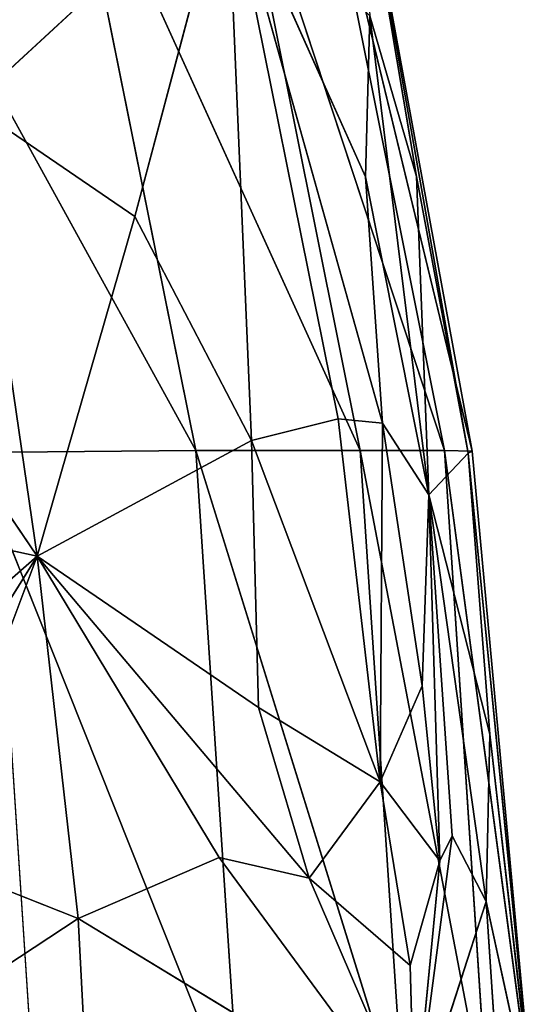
# Model space of a CAD drawing. Extents: x -51.9 to 0, y 0 to 35.3.
# Tile 102 of 117: x -1.8 to 0, y 18.1 to 21.4. Entities that reach past the tile are written whole.
import ezdxf

# ---------------------------------------------------------------- set-up
doc = ezdxf.new("R2010")
doc.units = 0
doc.header["$LTSCALE"] = 2.54
doc.layers.get('0').update_dxf_attribs({"color": 13, "linetype": 'CONTINUOUS'})

# ---------------------------------------------------------------- blocks, each defined once
blk = doc.blocks.new('GRUPUJ_2')
at = {"color": 0}
blk.add_line((14.4852, 0), (12.6107, 0.1234), dxfattribs=at)
mesh = blk.add_polyface(dxfattribs=at)
corners = [(14.4852, 0.2267, 1.7929), (14.4852, 0), (12.6107, 0.1234)]
mesh.append_faces([[corners[k] for k in face] for face in [(0, 1, 2)]], dxfattribs={"color": 0})
blk = doc.blocks.new('GRUPUJ_3')
at = {"color": 0}
for p, q in [((16.9751, 1.5603), (17.6729, 2.6225, 0.0052)), ((16.9751, 1.5603), (17.6729, 2.6225, 0.0052)), ((15.5503, 2.5559), (15.7363, 1.7009)), ((15.5503, 2.5559), (15.7363, 1.7009)), ((13.1774, 2.3687, 10.6714), (15.3759, 1.1578, 8.0286)), ((13.1774, 2.3687, 10.6714), (15.3759, 1.1578, 8.0286)), ((16.8362, 2.3866), (15.7363, 1.7009)), ((16.8362, 2.3866), (15.7363, 1.7009)), ((14.7848, 2.3489), (15.7363, 1.7009)), ((14.7848, 2.3489), (15.7363, 1.7009)), ((16.3055, 2.3507), (15.7363, 1.7009)), ((16.3055, 2.3507), (15.7363, 1.7009)), ((16.766, 2.088), (15.7363, 1.7009)), ((16.766, 2.088), (15.7363, 1.7009)), ((16.9751, 1.5603), (16.766, 2.088)), ((16.9751, 1.5603), (16.766, 2.088)), ((14.1941, 1.9265), (13.3869, 1.0503, 0.0074)), ((14.1941, 1.9265), (13.3869, 1.0503, 0.0074)), ((14.1941, 1.9265), (14.5756, 1.3664)), ((14.1941, 1.9265), (15.7363, 1.7009)), ((14.1941, 1.9265), (14.5756, 1.3664)), ((14.1941, 1.9265), (15.7363, 1.7009)), ((15.3821, 1.9203, 10.6714), (15.3759, 1.1578, 8.0286)), ((15.3821, 1.9203, 10.6714), (15.3759, 1.1578, 8.0286)), ((15.3821, 1.9203, 10.6714), (17.6729, 1.0065, 8.0286)), ((15.3821, 1.9203, 10.6714), (17.6729, 1.0065, 8.0286)), ((14.5756, 1.3664), (15.7363, 1.7009)), ((14.5756, 1.3664), (15.7363, 1.7009)), ((15.3411, 0.9675), (15.7363, 1.7009)), ((15.3411, 0.9675), (15.7363, 1.7009)), ((16.766, 1.0781), (15.7363, 1.7009)), ((16.9751, 1.5603), (15.7363, 1.7009)), ((16.9751, 1.5603), (15.7363, 1.7009)), ((16.766, 1.0781), (15.7363, 1.7009)), ((16.8362, 0.7706), (15.7363, 1.7009)), ((15.7363, 1.7009), (16.2533, 0.9436)), ((16.8362, 0.7706), (15.7363, 1.7009)), ((15.7363, 1.7009), (16.2533, 0.9436)), ((13.1555, 1.6062, 8.0286), (15.3759, 1.1578, 8.0286)), ((13.1555, 1.6062, 8.0286), (15.3759, 1.1578, 8.0286)), ((13.1555, 1.6062, 8.0286), (15.3759, 0.5953, 5.3857)), ((13.1555, 1.6062, 8.0286), (15.3759, 0.5953, 5.3857)), ((16.766, 1.0781), (16.9751, 1.5603)), ((16.766, 1.0781), (16.9751, 1.5603)), ((16.9751, 1.5603), (17.6729, 0.4098, 0.0052)), ((17.6729, 1.524), (16.9751, 1.5603)), ((16.9751, 1.5603), (17.6729, 0.4098, 0.0052)), ((17.6729, 1.524), (16.9751, 1.5603)), ((13.3869, 1.0503, 0.0074), (14.5756, 1.3664)), ((13.3869, 1.0503, 0.0074), (14.5756, 1.3664)), ((14.5756, 1.3664), (15.3411, 0.9675)), ((14.5756, 1.3664), (15.3411, 0.9675)), ((17.6729, 1.0065, 8.0286), (15.3759, 1.1578, 8.0286)), ((15.3759, 1.1578, 8.0286), (17.6729, 0.444, 5.3857)), ((15.3759, 1.1578, 8.0286), (15.3759, 0.5953, 5.3857)), ((15.3759, 1.1578, 8.0286), (17.6729, 0.444, 5.3857)), ((17.6729, 1.0065, 8.0286), (15.3759, 1.1578, 8.0286)), ((15.3759, 1.1578, 8.0286), (15.3759, 0.5953, 5.3857)), ((17.6729, 0.4098, 0.0052), (16.766, 1.0781)), ((16.766, 1.0781), (16.8362, 0.7706)), ((16.766, 1.0781), (16.8362, 0.7706)), ((17.6729, 0.4098, 0.0052), (16.766, 1.0781)), ((13.143, 1.0437, 5.3857), (15.3759, 0.3078, 2.7429)), ((15.3759, 0.5953, 5.3857), (13.143, 1.0437, 5.3857)), ((13.143, 1.0437, 5.3857), (15.3759, 0.3078, 2.7429)), ((15.3759, 0.5953, 5.3857), (13.143, 1.0437, 5.3857)), ((13.3869, 1.0503, 0.0074), (14.4406, 0.5777, 0.0294)), ((15.2668, 0.671, 0.0042), (13.3869, 1.0503, 0.0074)), ((15.2822, 0.5197, 0.0168), (13.3869, 1.0503, 0.0074)), ((13.3869, 1.0503, 0.0074), (14.4406, 0.5777, 0.0294)), ((15.2822, 0.5197, 0.0168), (13.3869, 1.0503, 0.0074)), ((15.2668, 0.671, 0.0042), (13.3869, 1.0503, 0.0074)), ((15.3411, 0.9675), (13.3869, 1.0503, 0.0074)), ((15.3411, 0.9675), (13.3869, 1.0503, 0.0074)), ((15.2668, 0.671, 0.0042), (15.3411, 0.9675)), ((15.2668, 0.671, 0.0042), (15.3411, 0.9675)), ((15.3411, 0.9675), (16.508, 0.5272, 0.0053)), ((15.3411, 0.9675), (16.2533, 0.9436)), ((15.3411, 0.9675), (16.2533, 0.9436)), ((15.3411, 0.9675), (16.508, 0.5272, 0.0053)), ((16.2533, 0.9436), (16.508, 0.5272, 0.0053)), ((16.2533, 0.9436), (16.8362, 0.7706)), ((16.2533, 0.9436), (16.8362, 0.7706)), ((16.2533, 0.9436), (16.508, 0.5272, 0.0053)), ((13.1305, 0.7562, 2.7429), (15.3759, 0.3078, 2.7429)), ((13.1305, 0.7562, 2.7429), (15.3781, 0.2123, 0.7566)), ((13.1305, 0.7562, 2.7429), (15.3759, 0.3078, 2.7429)), ((13.1305, 0.7562, 2.7429), (15.3781, 0.2123, 0.7566)), ((16.8362, 0.7706), (16.508, 0.5272, 0.0053)), ((16.8362, 0.7706), (16.508, 0.5272, 0.0053)), ((16.8362, 0.7706), (17.1356, 0.425, 0.0042)), ((16.8362, 0.7706), (17.1356, 0.425, 0.0042)), ((16.8362, 0.7706), (17.6729, 0.4098, 0.0052)), ((16.8362, 0.7706), (17.6729, 0.4098, 0.0052)), ((15.2668, 0.671, 0.0042), (15.2822, 0.5197, 0.0168)), ((15.2668, 0.671, 0.0042), (15.2822, 0.5197, 0.0168)), ((16.508, 0.5272, 0.0053), (15.2668, 0.671, 0.0042)), ((16.508, 0.5272, 0.0053), (15.2668, 0.671, 0.0042)), ((15.3781, 0.2123, 0.7566), (13.2392, 0.6045, 0.5122)), ((13.2392, 0.6045, 0.5122), (14.4391, 0.4027, 0.0711)), ((13.2392, 0.6045, 0.5122), (14.4391, 0.4027, 0.0711)), ((15.3848, 0.2259, 0.0835), (13.2392, 0.6045, 0.5122)), ((15.3781, 0.2123, 0.7566), (13.2392, 0.6045, 0.5122)), ((15.3848, 0.2259, 0.0835), (13.2392, 0.6045, 0.5122)), ((14.4406, 0.5777, 0.0294), (13.8898, 0.5628, 0.0502)), ((14.4406, 0.5777, 0.0294), (13.8898, 0.5628, 0.0502)), ((14.4406, 0.5777, 0.0294), (15.5264, 0.3606, 0.047)), ((15.2822, 0.5197, 0.0168), (14.4406, 0.5777, 0.0294)), ((15.2822, 0.5197, 0.0168), (14.4406, 0.5777, 0.0294)), ((14.4406, 0.5777, 0.0294), (15.5264, 0.3606, 0.047)), ((17.6729, 0.444, 5.3857), (15.3759, 0.5953, 5.3857)), ((15.3759, 0.5953, 5.3857), (17.6729, 0.1565, 2.7429)), ((15.3759, 0.5953, 5.3857), (15.3759, 0.3078, 2.7429)), ((15.3759, 0.5953, 5.3857), (17.6729, 0.1565, 2.7429)), ((15.3759, 0.5953, 5.3857), (15.3759, 0.3078, 2.7429)), ((17.6729, 0.444, 5.3857), (15.3759, 0.5953, 5.3857)), ((13.8898, 0.5628, 0.0502), (14.4391, 0.4027, 0.0711)), ((13.8898, 0.5628, 0.0502), (14.4391, 0.4027, 0.0711)), ((13.8898, 0.5628, 0.0502), (15.5264, 0.3606, 0.047)), ((13.8898, 0.5628, 0.0502), (15.5264, 0.3606, 0.047)), ((15.2822, 0.5197, 0.0168), (16.508, 0.5272, 0.0053)), ((15.2822, 0.5197, 0.0168), (16.508, 0.5272, 0.0053)), ((15.2822, 0.5197, 0.0168), (15.5264, 0.3606, 0.047)), ((16.1796, 0.3838, 0.0211), (15.2822, 0.5197, 0.0168)), ((16.1796, 0.3838, 0.0211), (15.2822, 0.5197, 0.0168)), ((15.2822, 0.5197, 0.0168), (15.5264, 0.3606, 0.047)), ((16.508, 0.5272, 0.0053), (16.1796, 0.3838, 0.0211)), ((16.508, 0.5272, 0.0053), (16.1796, 0.3838, 0.0211)), ((17.1356, 0.425, 0.0042), (16.508, 0.5272, 0.0053)), ((17.1356, 0.425, 0.0042), (16.508, 0.5272, 0.0053)), ((16.7773, 0.3228, 0.0168), (16.508, 0.5272, 0.0053)), ((16.7773, 0.3228, 0.0168), (16.508, 0.5272, 0.0053)), ((17.6729, 0.4098, 0.0052), (16.6923, 0.2813, 0.0294)), ((17.6729, 0.4098, 0.0052), (16.6923, 0.2813, 0.0294)), ((17.1356, 0.425, 0.0042), (16.7773, 0.3228, 0.0168)), ((17.1356, 0.425, 0.0042), (16.7773, 0.3228, 0.0168)), ((16.7773, 0.3228, 0.0168), (17.6729, 0.4098, 0.0052)), ((16.7773, 0.3228, 0.0168), (17.6729, 0.4098, 0.0052)), ((16.9162, 0.1644, 0.0502), (17.6729, 0.4098, 0.0052)), ((16.9162, 0.1644, 0.0502), (17.6729, 0.4098, 0.0052)), ((17.6729, 0.4098, 0.0052), (17.1356, 0.425, 0.0042)), ((17.6729, 0.4098, 0.0052), (17.1356, 0.425, 0.0042)), ((14.4391, 0.4027, 0.0711), (15.5264, 0.3606, 0.047)), ((14.4391, 0.4027, 0.0711), (15.3848, 0.2259, 0.0835)), ((14.4391, 0.4027, 0.0711), (15.5264, 0.3606, 0.047)), ((14.4391, 0.4027, 0.0711), (15.3848, 0.2259, 0.0835)), ((16.1796, 0.3838, 0.0211), (15.5264, 0.3606, 0.047)), ((16.1796, 0.3838, 0.0211), (15.5264, 0.3606, 0.047)), ((16.7773, 0.3228, 0.0168), (16.1796, 0.3838, 0.0211)), ((16.7773, 0.3228, 0.0168), (16.1796, 0.3838, 0.0211)), ((15.3848, 0.2259, 0.0835), (15.5264, 0.3606, 0.047)), ((15.3848, 0.2259, 0.0835), (15.5264, 0.3606, 0.047)), ((16.7773, 0.3228, 0.0168), (15.5264, 0.3606, 0.047)), ((16.6923, 0.2813, 0.0294), (15.5264, 0.3606, 0.047)), ((16.7773, 0.3228, 0.0168), (15.5264, 0.3606, 0.047)), ((15.5264, 0.3606, 0.047), (16.3442, 0.1519, 0.0711)), ((16.9162, 0.1644, 0.0502), (15.5264, 0.3606, 0.047)), ((16.6923, 0.2813, 0.0294), (15.5264, 0.3606, 0.047)), ((16.9162, 0.1644, 0.0502), (15.5264, 0.3606, 0.047)), ((15.5264, 0.3606, 0.047), (16.3442, 0.1519, 0.0711)), ((15.3759, 0.3078, 2.7429), (15.3781, 0.2123, 0.7566)), ((17.6729, 0.1565, 2.7429), (15.3759, 0.3078, 2.7429)), ((15.3759, 0.3078, 2.7429), (17.6729, 0, 0.3844)), ((17.6729, 0.1565, 2.7429), (15.3759, 0.3078, 2.7429)), ((15.3759, 0.3078, 2.7429), (15.3781, 0.2123, 0.7566)), ((15.3759, 0.3078, 2.7429), (17.6729, 0, 0.3844)), ((16.6923, 0.2813, 0.0294), (16.7773, 0.3228, 0.0168)), ((16.6923, 0.2813, 0.0294), (16.7773, 0.3228, 0.0168)), ((16.6923, 0.2813, 0.0294), (16.9162, 0.1644, 0.0502)), ((16.6923, 0.2813, 0.0294), (16.9162, 0.1644, 0.0502)), ((15.3781, 0.2123, 0.7566), (15.3848, 0.2259, 0.0835)), ((15.3781, 0.2123, 0.7566), (15.3848, 0.2259, 0.0835)), ((17.6729, 0, 0.3844), (15.3781, 0.2123, 0.7566)), ((17.6729, 0, 0.3844), (15.3781, 0.2123, 0.7566)), ((15.3848, 0.2259, 0.0835), (16.3442, 0.1519, 0.0711)), ((15.3848, 0.2259, 0.0835), (17.6729, 0, 0.3844)), ((15.3848, 0.2259, 0.0835), (16.3442, 0.1519, 0.0711)), ((15.3848, 0.2259, 0.0835), (17.6729, 0, 0.3844)), ((16.3442, 0.1519, 0.0711), (16.9162, 0.1644, 0.0502)), ((16.3442, 0.1519, 0.0711), (16.9162, 0.1644, 0.0502)), ((16.3442, 0.1519, 0.0711), (17.6729, 0, 0.3844)), ((16.3442, 0.1519, 0.0711), (17.6729, 0, 0.3844)), ((16.9162, 0.1644, 0.0502), (17.6729, 0, 0.3844)), ((16.9162, 0.1644, 0.0502), (17.6729, 0.115, 0.0501)), ((16.9162, 0.1644, 0.0502), (17.6729, 0, 0.3844)), ((16.9162, 0.1644, 0.0502), (17.6729, 0.115, 0.0501))]:
    blk.add_line(p, q, dxfattribs=at)
at = {"color": 0, "xscale": 1.08, "yscale": 1.08, "zscale": 1.08, "rotation": 360}
blk.add_blockref('GRUPUJ_2', (2.0289, 1.7039, 4.6897), dxfattribs=at)
at = {"color": 0}
mesh = blk.add_polyface(dxfattribs=at)
corners = [(17.6729, 2.6225, 0.0052), (16.9751, 1.5603), (16.766, 2.088)]
mesh.append_faces([[corners[k] for k in face] for face in [(0, 1, 2)]], dxfattribs={"color": 0})
mesh = blk.add_polyface(dxfattribs=at)
corners = [(17.6729, 1.524), (16.9751, 1.5603), (17.6729, 2.6225, 0.0052)]
mesh.append_faces([[corners[k] for k in face] for face in [(0, 1, 2)]], dxfattribs={"color": 0})
mesh = blk.add_polyface(dxfattribs=at)
corners = [(15.7363, 1.7009), (14.7848, 2.3489), (15.5503, 2.5559)]
mesh.append_faces([[corners[k] for k in face] for face in [(0, 1, 2)]], dxfattribs={"color": 0})
mesh = blk.add_polyface(dxfattribs=at)
corners = [(16.3055, 2.3507), (15.7363, 1.7009), (15.5503, 2.5559)]
mesh.append_faces([[corners[k] for k in face] for face in [(0, 1, 2)]], dxfattribs={"color": 0})
mesh = blk.add_polyface(dxfattribs=at)
corners = [(13.1774, 2.3687, 10.6714), (13.1555, 1.6062, 8.0286), (15.3759, 1.1578, 8.0286)]
mesh.append_faces([[corners[k] for k in face] for face in [(0, 1, 2)]], dxfattribs={"color": 0})
mesh = blk.add_polyface(dxfattribs=at)
corners = [(13.1774, 2.3687, 10.6714), (15.3759, 1.1578, 8.0286), (15.3821, 1.9203, 10.6714)]
mesh.append_faces([[corners[k] for k in face] for face in [(0, 1, 2)]], dxfattribs={"color": 0})
mesh = blk.add_polyface(dxfattribs=at)
corners = [(16.8362, 2.3866), (15.7363, 1.7009), (16.3055, 2.3507)]
mesh.append_faces([[corners[k] for k in face] for face in [(0, 1, 2)]], dxfattribs={"color": 0})
mesh = blk.add_polyface(dxfattribs=at)
corners = [(16.8362, 2.3866), (16.766, 2.088), (15.7363, 1.7009)]
mesh.append_faces([[corners[k] for k in face] for face in [(0, 1, 2)]], dxfattribs={"color": 0})
mesh = blk.add_polyface(dxfattribs=at)
corners = [(15.7363, 1.7009), (14.1941, 1.9265), (14.7848, 2.3489)]
mesh.append_faces([[corners[k] for k in face] for face in [(0, 1, 2)]], dxfattribs={"color": 0})
mesh = blk.add_polyface(dxfattribs=at)
corners = [(14.1941, 1.9265), (13.3869, 1.0503, 0.0074), (13.1886, 2.2106)]
mesh.append_faces([[corners[k] for k in face] for face in [(0, 1, 2)]], dxfattribs={"color": 0})
mesh = blk.add_polyface(dxfattribs=at)
corners = [(16.9751, 1.5603), (15.7363, 1.7009), (16.766, 2.088)]
mesh.append_faces([[corners[k] for k in face] for face in [(0, 1, 2)]], dxfattribs={"color": 0})
mesh = blk.add_polyface(dxfattribs=at)
corners = [(14.5756, 1.3664), (13.3869, 1.0503, 0.0074), (14.1941, 1.9265)]
mesh.append_faces([[corners[k] for k in face] for face in [(0, 1, 2)]], dxfattribs={"color": 0})
mesh = blk.add_polyface(dxfattribs=at)
corners = [(15.7363, 1.7009), (14.5756, 1.3664), (14.1941, 1.9265)]
mesh.append_faces([[corners[k] for k in face] for face in [(0, 1, 2)]], dxfattribs={"color": 0})
mesh = blk.add_polyface(dxfattribs=at)
corners = [(15.3821, 1.9203, 10.6714), (15.3759, 1.1578, 8.0286), (17.6729, 1.0065, 8.0286)]
mesh.append_faces([[corners[k] for k in face] for face in [(0, 1, 2)]], dxfattribs={"color": 0})
mesh = blk.add_polyface(dxfattribs=at)
corners = [(15.3821, 1.9203, 10.6714), (17.6729, 1.0065, 8.0286), (17.6729, 1.769, 10.6714)]
mesh.append_faces([[corners[k] for k in face] for face in [(0, 1, 2)]], dxfattribs={"color": 0})
mesh = blk.add_polyface(dxfattribs=at)
corners = [(15.7363, 1.7009), (15.3411, 0.9675), (14.5756, 1.3664)]
mesh.append_faces([[corners[k] for k in face] for face in [(0, 1, 2)]], dxfattribs={"color": 0})
mesh = blk.add_polyface(dxfattribs=at)
corners = [(16.2533, 0.9436), (15.3411, 0.9675), (15.7363, 1.7009)]
mesh.append_faces([[corners[k] for k in face] for face in [(0, 1, 2)]], dxfattribs={"color": 0})
mesh = blk.add_polyface(dxfattribs=at)
corners = [(16.9751, 1.5603), (16.766, 1.0781), (15.7363, 1.7009)]
mesh.append_faces([[corners[k] for k in face] for face in [(0, 1, 2)]], dxfattribs={"color": 0})
mesh = blk.add_polyface(dxfattribs=at)
corners = [(16.8362, 0.7706), (15.7363, 1.7009), (16.766, 1.0781)]
mesh.append_faces([[corners[k] for k in face] for face in [(0, 1, 2)]], dxfattribs={"color": 0})
mesh = blk.add_polyface(dxfattribs=at)
corners = [(16.8362, 0.7706), (16.2533, 0.9436), (15.7363, 1.7009)]
mesh.append_faces([[corners[k] for k in face] for face in [(0, 1, 2)]], dxfattribs={"color": 0})
mesh = blk.add_polyface(dxfattribs=at)
corners = [(13.1555, 1.6062, 8.0286), (13.143, 1.0437, 5.3857), (15.3759, 0.5953, 5.3857)]
mesh.append_faces([[corners[k] for k in face] for face in [(0, 1, 2)]], dxfattribs={"color": 0})
mesh = blk.add_polyface(dxfattribs=at)
corners = [(13.1555, 1.6062, 8.0286), (15.3759, 0.5953, 5.3857), (15.3759, 1.1578, 8.0286)]
mesh.append_faces([[corners[k] for k in face] for face in [(0, 1, 2)]], dxfattribs={"color": 0})
mesh = blk.add_polyface(dxfattribs=at)
corners = [(17.6729, 0.4098, 0.0052), (16.766, 1.0781), (16.9751, 1.5603)]
mesh.append_faces([[corners[k] for k in face] for face in [(0, 1, 2)]], dxfattribs={"color": 0})
mesh = blk.add_polyface(dxfattribs=at)
corners = [(17.6729, 1.524), (17.6729, 0.4098, 0.0052), (16.9751, 1.5603)]
mesh.append_faces([[corners[k] for k in face] for face in [(0, 1, 2)]], dxfattribs={"color": 0})
mesh = blk.add_polyface(dxfattribs=at)
corners = [(15.3411, 0.9675), (13.3869, 1.0503, 0.0074), (14.5756, 1.3664)]
mesh.append_faces([[corners[k] for k in face] for face in [(0, 1, 2)]], dxfattribs={"color": 0})
mesh = blk.add_polyface(dxfattribs=at)
corners = [(15.3759, 1.1578, 8.0286), (17.6729, 0.444, 5.3857), (17.6729, 1.0065, 8.0286)]
mesh.append_faces([[corners[k] for k in face] for face in [(0, 1, 2)]], dxfattribs={"color": 0})
mesh = blk.add_polyface(dxfattribs=at)
corners = [(15.3759, 1.1578, 8.0286), (15.3759, 0.5953, 5.3857), (17.6729, 0.444, 5.3857)]
mesh.append_faces([[corners[k] for k in face] for face in [(0, 1, 2)]], dxfattribs={"color": 0})
mesh = blk.add_polyface(dxfattribs=at)
corners = [(17.6729, 0.4098, 0.0052), (16.8362, 0.7706), (16.766, 1.0781)]
mesh.append_faces([[corners[k] for k in face] for face in [(0, 1, 2)]], dxfattribs={"color": 0})
mesh = blk.add_polyface(dxfattribs=at)
corners = [(13.143, 1.0437, 5.3857), (13.1305, 0.7562, 2.7429), (15.3759, 0.3078, 2.7429)]
mesh.append_faces([[corners[k] for k in face] for face in [(0, 1, 2)]], dxfattribs={"color": 0})
mesh = blk.add_polyface(dxfattribs=at)
corners = [(13.143, 1.0437, 5.3857), (15.3759, 0.3078, 2.7429), (15.3759, 0.5953, 5.3857)]
mesh.append_faces([[corners[k] for k in face] for face in [(0, 1, 2)]], dxfattribs={"color": 0})
mesh = blk.add_polyface(dxfattribs=at)
corners = [(14.4406, 0.5777, 0.0294), (13.8898, 0.5628, 0.0502), (13.3869, 1.0503, 0.0074)]
mesh.append_faces([[corners[k] for k in face] for face in [(0, 1, 2)]], dxfattribs={"color": 0})
mesh = blk.add_polyface(dxfattribs=at)
corners = [(15.2822, 0.5197, 0.0168), (13.3869, 1.0503, 0.0074), (15.2668, 0.671, 0.0042)]
mesh.append_faces([[corners[k] for k in face] for face in [(0, 1, 2)]], dxfattribs={"color": 0})
mesh = blk.add_polyface(dxfattribs=at)
corners = [(15.2822, 0.5197, 0.0168), (14.4406, 0.5777, 0.0294), (13.3869, 1.0503, 0.0074)]
mesh.append_faces([[corners[k] for k in face] for face in [(0, 1, 2)]], dxfattribs={"color": 0})
mesh = blk.add_polyface(dxfattribs=at)
corners = [(15.3411, 0.9675), (15.2668, 0.671, 0.0042), (13.3869, 1.0503, 0.0074)]
mesh.append_faces([[corners[k] for k in face] for face in [(0, 1, 2)]], dxfattribs={"color": 0})
mesh = blk.add_polyface(dxfattribs=at)
corners = [(16.508, 0.5272, 0.0053), (15.2668, 0.671, 0.0042), (15.3411, 0.9675)]
mesh.append_faces([[corners[k] for k in face] for face in [(0, 1, 2)]], dxfattribs={"color": 0})
mesh = blk.add_polyface(dxfattribs=at)
corners = [(16.508, 0.5272, 0.0053), (15.3411, 0.9675), (16.2533, 0.9436)]
mesh.append_faces([[corners[k] for k in face] for face in [(0, 1, 2)]], dxfattribs={"color": 0})
mesh = blk.add_polyface(dxfattribs=at)
corners = [(16.8362, 0.7706), (16.508, 0.5272, 0.0053), (16.2533, 0.9436)]
mesh.append_faces([[corners[k] for k in face] for face in [(0, 1, 2)]], dxfattribs={"color": 0})
mesh = blk.add_polyface(dxfattribs=at)
corners = [(13.1305, 0.7562, 2.7429), (15.3781, 0.2123, 0.7566), (15.3759, 0.3078, 2.7429)]
mesh.append_faces([[corners[k] for k in face] for face in [(0, 1, 2)]], dxfattribs={"color": 0})
mesh = blk.add_polyface(dxfattribs=at)
corners = [(13.1305, 0.7562, 2.7429), (13.2392, 0.6045, 0.5122), (15.3781, 0.2123, 0.7566)]
mesh.append_faces([[corners[k] for k in face] for face in [(0, 1, 2)]], dxfattribs={"color": 0})
mesh = blk.add_polyface(dxfattribs=at)
corners = [(17.1356, 0.425, 0.0042), (16.508, 0.5272, 0.0053), (16.8362, 0.7706)]
mesh.append_faces([[corners[k] for k in face] for face in [(0, 1, 2)]], dxfattribs={"color": 0})
mesh = blk.add_polyface(dxfattribs=at)
corners = [(17.6729, 0.4098, 0.0052), (17.1356, 0.425, 0.0042), (16.8362, 0.7706)]
mesh.append_faces([[corners[k] for k in face] for face in [(0, 1, 2)]], dxfattribs={"color": 0})
mesh = blk.add_polyface(dxfattribs=at)
corners = [(16.508, 0.5272, 0.0053), (15.2822, 0.5197, 0.0168), (15.2668, 0.671, 0.0042)]
mesh.append_faces([[corners[k] for k in face] for face in [(0, 1, 2)]], dxfattribs={"color": 0})
mesh = blk.add_polyface(dxfattribs=at)
corners = [(13.2392, 0.6045, 0.5122), (13.8898, 0.5628, 0.0502), (14.4391, 0.4027, 0.0711)]
mesh.append_faces([[corners[k] for k in face] for face in [(0, 1, 2)]], dxfattribs={"color": 0})
mesh = blk.add_polyface(dxfattribs=at)
corners = [(13.2392, 0.6045, 0.5122), (14.4391, 0.4027, 0.0711), (15.3848, 0.2259, 0.0835)]
mesh.append_faces([[corners[k] for k in face] for face in [(0, 1, 2)]], dxfattribs={"color": 0})
mesh = blk.add_polyface(dxfattribs=at)
corners = [(15.3781, 0.2123, 0.7566), (13.2392, 0.6045, 0.5122), (15.3848, 0.2259, 0.0835)]
mesh.append_faces([[corners[k] for k in face] for face in [(0, 1, 2)]], dxfattribs={"color": 0})
mesh = blk.add_polyface(dxfattribs=at)
corners = [(15.5264, 0.3606, 0.047), (13.8898, 0.5628, 0.0502), (14.4406, 0.5777, 0.0294)]
mesh.append_faces([[corners[k] for k in face] for face in [(0, 1, 2)]], dxfattribs={"color": 0})
mesh = blk.add_polyface(dxfattribs=at)
corners = [(15.5264, 0.3606, 0.047), (14.4406, 0.5777, 0.0294), (15.2822, 0.5197, 0.0168)]
mesh.append_faces([[corners[k] for k in face] for face in [(0, 1, 2)]], dxfattribs={"color": 0})
mesh = blk.add_polyface(dxfattribs=at)
corners = [(15.3759, 0.5953, 5.3857), (17.6729, 0.1565, 2.7429), (17.6729, 0.444, 5.3857)]
mesh.append_faces([[corners[k] for k in face] for face in [(0, 1, 2)]], dxfattribs={"color": 0})
mesh = blk.add_polyface(dxfattribs=at)
corners = [(15.3759, 0.5953, 5.3857), (15.3759, 0.3078, 2.7429), (17.6729, 0.1565, 2.7429)]
mesh.append_faces([[corners[k] for k in face] for face in [(0, 1, 2)]], dxfattribs={"color": 0})
mesh = blk.add_polyface(dxfattribs=at)
corners = [(15.5264, 0.3606, 0.047), (14.4391, 0.4027, 0.0711), (13.8898, 0.5628, 0.0502)]
mesh.append_faces([[corners[k] for k in face] for face in [(0, 1, 2)]], dxfattribs={"color": 0})
mesh = blk.add_polyface(dxfattribs=at)
corners = [(16.508, 0.5272, 0.0053), (16.1796, 0.3838, 0.0211), (15.2822, 0.5197, 0.0168)]
mesh.append_faces([[corners[k] for k in face] for face in [(0, 1, 2)]], dxfattribs={"color": 0})
mesh = blk.add_polyface(dxfattribs=at)
corners = [(16.1796, 0.3838, 0.0211), (15.5264, 0.3606, 0.047), (15.2822, 0.5197, 0.0168)]
mesh.append_faces([[corners[k] for k in face] for face in [(0, 1, 2)]], dxfattribs={"color": 0})
mesh = blk.add_polyface(dxfattribs=at)
corners = [(16.7773, 0.3228, 0.0168), (16.1796, 0.3838, 0.0211), (16.508, 0.5272, 0.0053)]
mesh.append_faces([[corners[k] for k in face] for face in [(0, 1, 2)]], dxfattribs={"color": 0})
mesh = blk.add_polyface(dxfattribs=at)
corners = [(17.1356, 0.425, 0.0042), (16.7773, 0.3228, 0.0168), (16.508, 0.5272, 0.0053)]
mesh.append_faces([[corners[k] for k in face] for face in [(0, 1, 2)]], dxfattribs={"color": 0})
mesh = blk.add_polyface(dxfattribs=at)
corners = [(17.6729, 0.4098, 0.0052), (16.9162, 0.1644, 0.0502), (16.6923, 0.2813, 0.0294)]
mesh.append_faces([[corners[k] for k in face] for face in [(0, 1, 2)]], dxfattribs={"color": 0})
mesh = blk.add_polyface(dxfattribs=at)
corners = [(17.6729, 0.4098, 0.0052), (16.6923, 0.2813, 0.0294), (16.7773, 0.3228, 0.0168)]
mesh.append_faces([[corners[k] for k in face] for face in [(0, 1, 2)]], dxfattribs={"color": 0})
mesh = blk.add_polyface(dxfattribs=at)
corners = [(17.6729, 0.4098, 0.0052), (16.7773, 0.3228, 0.0168), (17.1356, 0.425, 0.0042)]
mesh.append_faces([[corners[k] for k in face] for face in [(0, 1, 2)]], dxfattribs={"color": 0})
mesh = blk.add_polyface(dxfattribs=at)
corners = [(17.6729, 0.115, 0.0501), (16.9162, 0.1644, 0.0502), (17.6729, 0.4098, 0.0052)]
mesh.append_faces([[corners[k] for k in face] for face in [(0, 1, 2)]], dxfattribs={"color": 0})
mesh = blk.add_polyface(dxfattribs=at)
corners = [(15.5264, 0.3606, 0.047), (15.3848, 0.2259, 0.0835), (14.4391, 0.4027, 0.0711)]
mesh.append_faces([[corners[k] for k in face] for face in [(0, 1, 2)]], dxfattribs={"color": 0})
mesh = blk.add_polyface(dxfattribs=at)
corners = [(16.7773, 0.3228, 0.0168), (15.5264, 0.3606, 0.047), (16.1796, 0.3838, 0.0211)]
mesh.append_faces([[corners[k] for k in face] for face in [(0, 1, 2)]], dxfattribs={"color": 0})
mesh = blk.add_polyface(dxfattribs=at)
corners = [(16.3442, 0.1519, 0.0711), (15.3848, 0.2259, 0.0835), (15.5264, 0.3606, 0.047)]
mesh.append_faces([[corners[k] for k in face] for face in [(0, 1, 2)]], dxfattribs={"color": 0})
mesh = blk.add_polyface(dxfattribs=at)
corners = [(16.7773, 0.3228, 0.0168), (16.6923, 0.2813, 0.0294), (15.5264, 0.3606, 0.047)]
mesh.append_faces([[corners[k] for k in face] for face in [(0, 1, 2)]], dxfattribs={"color": 0})
mesh = blk.add_polyface(dxfattribs=at)
corners = [(16.9162, 0.1644, 0.0502), (16.3442, 0.1519, 0.0711), (15.5264, 0.3606, 0.047)]
mesh.append_faces([[corners[k] for k in face] for face in [(0, 1, 2)]], dxfattribs={"color": 0})
mesh = blk.add_polyface(dxfattribs=at)
corners = [(16.9162, 0.1644, 0.0502), (15.5264, 0.3606, 0.047), (16.6923, 0.2813, 0.0294)]
mesh.append_faces([[corners[k] for k in face] for face in [(0, 1, 2)]], dxfattribs={"color": 0})
mesh = blk.add_polyface(dxfattribs=at)
corners = [(15.3759, 0.3078, 2.7429), (17.6729, 0, 0.3844), (17.6729, 0.1565, 2.7429)]
mesh.append_faces([[corners[k] for k in face] for face in [(0, 1, 2)]], dxfattribs={"color": 0})
mesh = blk.add_polyface(dxfattribs=at)
corners = [(15.3759, 0.3078, 2.7429), (15.3781, 0.2123, 0.7566), (17.6729, 0, 0.3844)]
mesh.append_faces([[corners[k] for k in face] for face in [(0, 1, 2)]], dxfattribs={"color": 0})
mesh = blk.add_polyface(dxfattribs=at)
corners = [(15.3781, 0.2123, 0.7566), (15.3848, 0.2259, 0.0835), (17.6729, 0, 0.3844)]
mesh.append_faces([[corners[k] for k in face] for face in [(0, 1, 2)]], dxfattribs={"color": 0})
mesh = blk.add_polyface(dxfattribs=at)
corners = [(17.6729, 0, 0.3844), (15.3848, 0.2259, 0.0835), (16.3442, 0.1519, 0.0711)]
mesh.append_faces([[corners[k] for k in face] for face in [(0, 1, 2)]], dxfattribs={"color": 0})
mesh = blk.add_polyface(dxfattribs=at)
corners = [(17.6729, 0, 0.3844), (16.3442, 0.1519, 0.0711), (16.9162, 0.1644, 0.0502)]
mesh.append_faces([[corners[k] for k in face] for face in [(0, 1, 2)]], dxfattribs={"color": 0})
mesh = blk.add_polyface(dxfattribs=at)
corners = [(17.6729, 0, 0.3844), (16.9162, 0.1644, 0.0502), (17.6729, 0.115, 0.0501)]
mesh.append_faces([[corners[k] for k in face] for face in [(0, 1, 2)]], dxfattribs={"color": 0})
blk = doc.blocks.new('KOMPONENT_1')
at = {"color": 0}
blk.add_blockref('GRUPUJ_3', (0.0771, 0.1447, -0.1), dxfattribs=at)
blk = doc.blocks.new('ZESTAW_OLTENS_HAMNES_MISKA')
at = {"color": 7, "extrusion": (-7.65714e-16, 0, -1)}
blk.add_blockref('KOMPONENT_1', (-35.4229, -0.1447, -37), dxfattribs=at)

msp = doc.modelspace()

# ---------------------------------------------------------------- block references
at = {"color": 0, "rotation": 90.00000000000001}
msp.add_blockref('ZESTAW_OLTENS_HAMNES_MISKA', (0, 0), dxfattribs=at)

doc.saveas('drawing.dxf')
